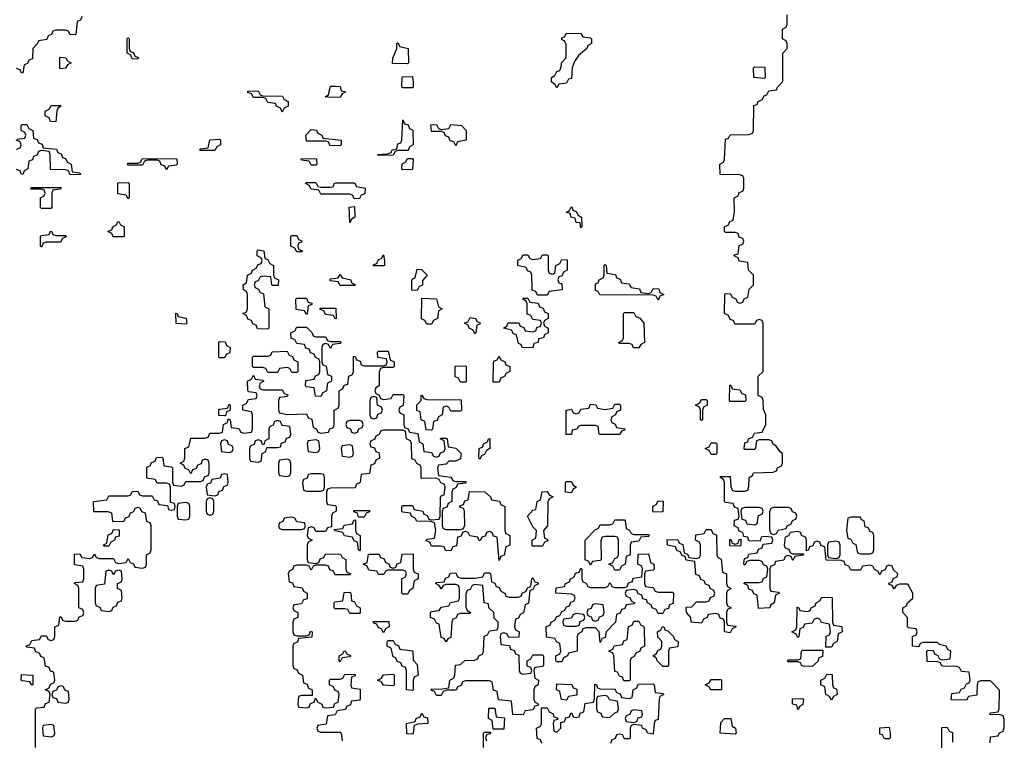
# Model space of a CAD drawing. Header units: inches. Extents: x 2773267 to 2867901, y 875810 to 985774.
# Tile 59 of 60: x 2811440 to 2815527, y 960200 to 963189. Entities that reach past the tile are written whole.
import ezdxf

# ---------------------------------------------------------------- set-up
doc = ezdxf.new("R2010")
doc.units = ezdxf.units.IN
doc.header["$MEASUREMENT"] = 0
doc.layers.add('C8916', color=7, linetype='Continuous')

msp = doc.modelspace()

# ---------------------------------------------------------------- linework, layer by layer
at = {"layer": 'C8916', "color": 6}
for points in [[(2811698, 963202), (2811692.7, 963187.3), (2811678, 963182), (2811672.7, 963127.3), (2811650, 963126), (2811642, 963142), (2811630, 963146), (2811590, 963146), (2811578, 963142), (2811572.7, 963127.3), (2811558, 963122), (2811552.7, 963107.3), (2811518, 963102), (2811514, 963090), (2811494, 963070), (2811492.7, 963027.3), (2811478, 963022), (2811472.7, 963007.3), (2811458, 963002), (2811452.7, 962967.3), (2811446, 962970), (2811442, 962982), (2811427.3, 962987.3)], [(2815468, 960190), (2815470, 960214), (2815502, 960218), (2815506, 960230), (2815522, 960238), (2815527.3, 960252.7), (2815527.3, 960287.3), (2815522, 960302), (2815507.3, 960307.3), (2815470, 960306), (2815466, 960310), (2815470, 960314), (2815502, 960318), (2815506, 960330), (2815507.3, 960407.3), (2815470, 960446), (2815430, 960446), (2815418, 960442), (2815414, 960430), (2815412.7, 960387.3), (2815378, 960382), (2815370, 960366), (2815307.3, 960367.3), (2815310, 960394), (2815342, 960398), (2815348, 960412), (2815362, 960418), (2815370, 960434), (2815382, 960438), (2815386, 960450), (2815382, 960482), (2815350, 960486), (2815342, 960502), (2815330, 960506), (2815272.7, 960507.3), (2815266, 960510), (2815262, 960522), (2815250, 960526), (2815207.3, 960527.3), (2815206, 960570), (2815210, 960574), (2815232.7, 960572.7), (2815238, 960558), (2815252, 960552), (2815258, 960538), (2815270, 960534), (2815302, 960538), (2815306, 960570), (2815294.6, 960574.6), (2815286, 960590), (2815258, 960598), (2815250, 960606), (2815190, 960606), (2815178, 960602), (2815172, 960588), (2815146, 960590), (2815146, 960630), (2815162, 960638), (2815166, 960650), (2815162, 960662), (2815130, 960666), (2815126, 960670), (2815126, 960710), (2815106, 960730), (2815106, 960750), (2815122, 960758), (2815126, 960770), (2815148, 960790), (2815148, 960810), (2815127.3, 960847.3), (2815092.7, 960847.3), (2815078, 960842), (2815070, 960828), (2815062, 960842), (2815050, 960846), (2815048, 960852), (2815062, 960858), (2815067.3, 960872.7), (2815082, 960878), (2815086, 960890), (2815067.3, 960907.3), (2815062, 960922), (2815050, 960926), (2815038, 960922), (2815032.7, 960907.3), (2815018, 960902), (2815010, 960886), (2815002, 960902), (2814988, 960908), (2814982, 960922), (2814970, 960926), (2814938, 960922), (2814930, 960906), (2814890, 960906), (2814882, 960922), (2814867.3, 960927.3), (2814862, 960942), (2814850, 960946), (2814787.3, 960947.3), (2814782, 961002), (2814767.3, 961007.3), (2814762, 961022), (2814750, 961026), (2814738, 961022), (2814732.7, 961007.3), (2814718, 961002), (2814712.7, 960987.3), (2814706, 960986), (2814706, 961030), (2814702, 961042), (2814686, 961050), (2814682, 961062), (2814670, 961066), (2814638, 961062), (2814632, 961048), (2814618, 961042), (2814614, 961010), (2814618, 960998), (2814632.7, 960992.7), (2814638, 960978), (2814650, 960974), (2814694, 960974), (2814692.7, 960967.3), (2814658, 960962), (2814650, 960946), (2814642, 960962), (2814630, 960966), (2814618, 960962), (2814612.7, 960947.3), (2814578, 960942), (2814572.7, 960927.3), (2814558, 960922), (2814554, 960910), (2814554, 960830), (2814558, 960818), (2814590, 960814), (2814594, 960810), (2814578, 960802), (2814572, 960770), (2814558, 960762), (2814554, 960750), (2814507.3, 960747.3), (2814502, 960802), (2814487.3, 960807.3), (2814482, 960822), (2814467.3, 960827.3), (2814462, 960842), (2814446, 960850), (2814450, 960854), (2814510, 960854), (2814522, 960858), (2814527.3, 960872.7), (2814542, 960878), (2814546, 960910), (2814542, 960922), (2814527.3, 960927.3), (2814522, 960942), (2814510, 960946), (2814470, 960946), (2814458, 960942), (2814450, 960926), (2814446, 960930), (2814447.3, 960947.3), (2814450, 960954), (2814462, 960958), (2814467.3, 960972.7), (2814502, 960978), (2814507.3, 960992.7), (2814522, 960998), (2814526, 961014), (2814562, 961018), (2814566, 961030), (2814562, 961042), (2814530, 961046), (2814518, 961042), (2814514, 961026), (2814467.3, 961027.3), (2814462, 961042), (2814446, 961046), (2814442, 961062), (2814427.3, 961067.3), (2814422, 961082), (2814406, 961090), (2814407.3, 961112.7), (2814422, 961118), (2814426, 961130), (2814422, 961162), (2814407.3, 961167.3), (2814402, 961182), (2814370, 961186), (2814366, 961190), (2814366, 961270), (2814362, 961282), (2814348, 961290), (2814350, 961294), (2814390, 961294), (2814392.7, 961252.7), (2814398, 961238), (2814410, 961234), (2814450, 961234), (2814462, 961238), (2814467.3, 961252.7), (2814468, 961290), (2814482, 961298), (2814486, 961310), (2814567.3, 961312.7), (2814582, 961318), (2814586, 961330), (2814602, 961338), (2814606, 961350), (2814606, 961390), (2814596.4, 961396.4), (2814580.4, 961420.4), (2814566, 961430), (2814562, 961442), (2814550, 961446), (2814510, 961446), (2814498, 961442), (2814494, 961410), (2814490, 961406), (2814450, 961406), (2814448, 961410), (2814450, 961434), (2814462, 961438), (2814466, 961450), (2814482, 961458), (2814490, 961474), (2814522, 961478), (2814538, 961510), (2814538, 961550), (2814527.3, 961572.7), (2814526, 961610), (2814522, 961622), (2814506, 961630), (2814506, 961710), (2814526, 961730), (2814526, 961930), (2814522, 961942), (2814510, 961946), (2814498, 961942), (2814490, 961926), (2814410, 961926), (2814402, 961942), (2814390, 961946), (2814382, 961962), (2814366, 961970), (2814367.3, 962052.7), (2814390, 962054), (2814398, 962038), (2814414, 962030), (2814418, 962018), (2814430, 962014), (2814442, 962018), (2814448, 962032), (2814462, 962038), (2814468.4, 962071.6), (2814486, 962090), (2814486, 962130), (2814466, 962150), (2814462, 962182), (2814427.3, 962187.3), (2814422, 962202), (2814406, 962210), (2814406, 962214), (2814422, 962218), (2814427.3, 962252.7), (2814442, 962258), (2814446, 962270), (2814442, 962282), (2814427.3, 962287.3), (2814422, 962302), (2814410, 962306), (2814370, 962306), (2814366, 962310), (2814366, 962330), (2814382, 962338), (2814387.3, 962352.7), (2814402, 962358), (2814407.3, 962392.7), (2814406, 962450), (2814422, 962458), (2814427.3, 962472.7), (2814442, 962478), (2814446, 962490), (2814446, 962530), (2814442, 962542), (2814430, 962546), (2814347.3, 962547.3), (2814346, 962590), (2814362, 962598), (2814366, 962610), (2814370, 962694), (2814382, 962698), (2814390, 962712), (2814467.3, 962712.7), (2814482, 962718), (2814486, 962730), (2814487.3, 962832.7), (2814502, 962838), (2814506, 962850), (2814522, 962858), (2814530, 962874), (2814542, 962878), (2814550, 962894), (2814582, 962898), (2814586, 962910), (2814607.3, 962932.7), (2814608, 963050), (2814626, 963070), (2814626, 963090), (2814622, 963102), (2814606, 963110), (2814606, 963150), (2814622, 963158), (2814626, 963170), (2814626, 963210)], [(2811430, 962694), (2811462, 962698), (2811466, 962710), (2811462, 962722), (2811446, 962730), (2811446, 962750), (2811450, 962754), (2811470, 962754), (2811478, 962738), (2811494, 962730), (2811498, 962698), (2811512.7, 962692.7), (2811518, 962678), (2811532.7, 962672.7), (2811538, 962658), (2811592.7, 962652.7), (2811598, 962638), (2811612.7, 962632.7), (2811618, 962618), (2811630, 962614), (2811638, 962598), (2811654, 962590), (2811658, 962558), (2811690, 962554), (2811692.7, 962547.3), (2811650, 962546), (2811642, 962562), (2811630, 962566), (2811567.3, 962567.3), (2811566, 962630), (2811562, 962642), (2811530, 962646), (2811518, 962642), (2811512.7, 962627.3), (2811498, 962622), (2811492.7, 962607.3), (2811478, 962602), (2811474, 962570), (2811458, 962562), (2811452.7, 962547.3), (2811446, 962550), (2811442, 962562), (2811427.3, 962567.3)], [(2811427.3, 962652.7), (2811442, 962658), (2811446, 962670), (2811442, 962682), (2811426, 962690)], [(2811506, 960170), (2811506, 960330), (2811510, 960334), (2811542, 960338), (2811547.3, 960352.7), (2811562, 960358), (2811566, 960390), (2811562, 960402), (2811546, 960410), (2811562, 960418), (2811567.3, 960432.7), (2811582, 960438), (2811586, 960450), (2811582, 960482), (2811567.3, 960487.3), (2811562, 960502), (2811547.3, 960507.3), (2811542, 960542), (2811527.3, 960547.3), (2811522, 960562), (2811507.3, 960567.3), (2811502, 960582), (2811470, 960586), (2811466, 960590), (2811482, 960598), (2811490, 960614), (2811522, 960618), (2811530, 960634), (2811550, 960634), (2811558, 960618), (2811570, 960614), (2811582, 960618), (2811586, 960630), (2811586, 960670), (2811602, 960678), (2811607.3, 960712.7), (2811612.7, 960712.7), (2811618, 960698), (2811630, 960694), (2811670, 960694), (2811682, 960698), (2811687.3, 960712.7), (2811702, 960718), (2811706, 960730), (2811702, 960742), (2811686, 960750), (2811686, 960830), (2811682, 960842), (2811666, 960850), (2811670, 960854), (2811702, 960858), (2811706, 960870), (2811706, 960910), (2811702, 960922), (2811667.3, 960927.3), (2811667.3, 960972.7), (2811690, 960974), (2811698, 960958), (2811730, 960954), (2811742, 960958), (2811750, 960974), (2811758, 960958), (2811770, 960954), (2811830, 960954), (2811838, 960938), (2811850, 960934), (2811882, 960938), (2811890, 960954), (2811898, 960938), (2811912.7, 960932.7), (2811918, 960918), (2811950, 960914), (2811962, 960918), (2811966, 960930), (2811966, 960970), (2811982, 960978), (2811986, 960990), (2811986, 961090), (2811982, 961102), (2811967.3, 961107.3), (2811962, 961142), (2811947.3, 961147.3), (2811942, 961162), (2811930, 961166), (2811918, 961162), (2811912.7, 961147.3), (2811898, 961142), (2811892.7, 961127.3), (2811878, 961122), (2811872.7, 961107.3), (2811830, 961106), (2811826, 961110), (2811822, 961142), (2811807.3, 961147.3), (2811747.3, 961147.3), (2811746, 961190), (2811802, 961198), (2811810, 961214), (2811890, 961214), (2811902, 961218), (2811907.3, 961232.7), (2811930, 961234), (2811938, 961218), (2811950, 961214), (2811990, 961214), (2811998, 961198), (2812012.7, 961192.7), (2812018, 961178), (2812054, 961174), (2812058, 961158), (2812070, 961154), (2812082, 961158), (2812086, 961170), (2812082, 961182), (2812066, 961186), (2812066, 961250), (2812062, 961262), (2812050, 961266), (2812010, 961266), (2812002, 961282), (2811967.3, 961287.3), (2811967.3, 961332.7), (2811982, 961338), (2811987.3, 961352.7), (2812002, 961358), (2812007.3, 961372.7), (2812030, 961374), (2812034, 961370), (2812038, 961338), (2812070, 961334), (2812074, 961330), (2812074, 961270), (2812078, 961258), (2812110, 961254), (2812122, 961258), (2812130, 961274), (2812190, 961274), (2812202, 961278), (2812207.3, 961292.7), (2812222, 961298), (2812226, 961310), (2812226, 961350), (2812222, 961362), (2812210, 961366), (2812198, 961362), (2812192.7, 961347.3), (2812178, 961342), (2812172.7, 961327.3), (2812158, 961322), (2812150, 961306), (2812142, 961322), (2812127.3, 961327.3), (2812122, 961342), (2812106, 961350), (2812122, 961358), (2812126, 961370), (2812126, 961410), (2812142, 961418), (2812150, 961454), (2812210, 961454), (2812222, 961458), (2812230, 961474), (2812270, 961474), (2812282, 961478), (2812286, 961510), (2812302, 961518), (2812306, 961534), (2812314, 961530), (2812318, 961498), (2812350, 961494), (2812358, 961478), (2812370, 961474), (2812402, 961478), (2812406, 961490), (2812406, 961550), (2812402, 961562), (2812366, 961570), (2812366, 961590), (2812382, 961598), (2812390, 961614), (2812422, 961618), (2812426, 961630), (2812422, 961642), (2812390, 961646), (2812387.3, 961652.7), (2812386, 961690), (2812402, 961698), (2812410, 961714), (2812418, 961698), (2812450, 961694), (2812454, 961690), (2812438, 961682), (2812434, 961670), (2812438, 961658), (2812450, 961654), (2812530, 961654), (2812538, 961638), (2812552.7, 961632.7), (2812550, 961626), (2812518, 961622), (2812514, 961610), (2812514, 961570), (2812518, 961558), (2812550, 961552), (2812630, 961554), (2812638, 961538), (2812652.7, 961532.7), (2812658, 961498), (2812672.7, 961492.7), (2812678, 961478), (2812690, 961474), (2812722, 961478), (2812727.3, 961492.7), (2812742, 961498), (2812746, 961510), (2812746, 961570), (2812762, 961578), (2812766, 961590), (2812766, 961650), (2812782, 961658), (2812787.3, 961672.7), (2812802, 961678), (2812806, 961710), (2812822, 961718), (2812826, 961730), (2812826, 961794), (2812832.7, 961792.7), (2812838, 961778), (2812852.7, 961772.7), (2812858, 961758), (2812870, 961754), (2812950, 961754), (2812962, 961758), (2812966, 961770), (2812962, 961782), (2812927.3, 961787.3), (2812926, 961810), (2812930, 961814), (2812970, 961814), (2812978, 961778), (2812994, 961770), (2812994, 961750), (2812990, 961746), (2812950, 961746), (2812938, 961742), (2812932.7, 961727.3), (2812932, 961670), (2812918, 961662), (2812914, 961650), (2812918, 961638), (2812932, 961632), (2812938, 961618), (2812950, 961614), (2812982, 961618), (2812990, 961634), (2813030, 961634), (2813034, 961630), (2813031.6, 961588.4), (2813018, 961582), (2813014, 961570), (2813018, 961558), (2813034, 961550), (2813034, 961510), (2813038, 961498), (2813052, 961492), (2813058, 961478), (2813092.7, 961472.7), (2813098, 961438), (2813114, 961430), (2813118, 961398), (2813150, 961394), (2813158, 961378), (2813170, 961374), (2813182, 961378), (2813187.3, 961392.7), (2813202, 961398), (2813206, 961410), (2813202, 961442), (2813186, 961450), (2813190, 961454), (2813210, 961454), (2813214, 961450), (2813218, 961418), (2813250, 961412), (2813272, 961390), (2813270, 961368), (2813250, 961358), (2813222, 961358), (2813210, 961346), (2813178, 961342), (2813174, 961330), (2813178, 961298), (2813230, 961292), (2813238, 961278), (2813250, 961274), (2813290, 961274), (2813294, 961270), (2813290, 961266), (2813258, 961262), (2813252, 961248), (2813238, 961242), (2813234, 961230), (2813234, 961190), (2813218, 961182), (2813212.7, 961167.3), (2813198, 961162), (2813194, 961150), (2813194, 961090), (2813198, 961078), (2813210, 961074), (2813270, 961074), (2813282, 961078), (2813287.3, 961092.7), (2813286, 961150), (2813282, 961162), (2813267.3, 961167.3), (2813267.3, 961172.7), (2813282, 961178), (2813287.3, 961192.7), (2813302, 961198), (2813307.3, 961232.7), (2813371.1, 961231.1), (2813394, 961210), (2813398, 961198), (2813431.6, 961191.6), (2813438, 961178), (2813454, 961170), (2813454, 961070), (2813458, 961058), (2813474, 961050), (2813474, 961010), (2813458, 961002), (2813451.6, 960968.4), (2813438, 960962), (2813430, 960946), (2813422, 961042), (2813407.3, 961047.3), (2813402, 961062), (2813390, 961066), (2813378, 961062), (2813372.7, 961047.3), (2813358, 961042), (2813352, 961028), (2813346, 961030), (2813342, 961042), (2813308, 961048), (2813302, 961062), (2813290, 961066), (2813278, 961062), (2813272.7, 961047.3), (2813258, 961042), (2813252.7, 961007.3), (2813238, 961002), (2813230, 960986), (2813207.3, 960987.3), (2813202, 961002), (2813190, 961006), (2813150, 961006), (2813142, 961022), (2813127.3, 961027.3), (2813130, 961034), (2813162, 961038), (2813168, 961070), (2813162, 961102), (2813147.3, 961107.3), (2813088.4, 961108.4), (2813082, 961122), (2813066, 961130), (2813062, 961142), (2813030, 961146), (2813026, 961150), (2813026, 961170), (2813030, 961174), (2813070, 961174), (2813078, 961158), (2813114, 961150), (2813118, 961138), (2813132, 961132), (2813138, 961118), (2813150, 961114), (2813182, 961118), (2813186, 961130), (2813187.3, 961207.3), (2813190, 961214), (2813202, 961218), (2813206, 961250), (2813202, 961262), (2813188, 961268), (2813182, 961282), (2813167.3, 961287.3), (2813110, 961286), (2813106, 961290), (2813106, 961330), (2813102, 961342), (2813088, 961348), (2813082, 961362), (2813067.3, 961367.3), (2813066, 961430), (2813062, 961442), (2813046, 961450), (2813042, 961482), (2813030, 961486), (2812950, 961486), (2812938, 961482), (2812932, 961468), (2812918, 961462), (2812912.7, 961447.3), (2812898, 961442), (2812894, 961430), (2812898, 961418), (2812912.7, 961412.7), (2812918, 961398), (2812932.7, 961392.7), (2812934, 961370), (2812918, 961362), (2812912.7, 961347.3), (2812898, 961342), (2812892.7, 961307.3), (2812858, 961302), (2812854, 961270), (2812838, 961262), (2812832.7, 961247.3), (2812730, 961246), (2812718, 961242), (2812714, 961230), (2812714, 961190), (2812718, 961178), (2812750, 961174), (2812754, 961170), (2812754, 961150), (2812738, 961142), (2812734, 961130), (2812734, 961086), (2812718, 961082), (2812710, 961066), (2812670, 961066), (2812662, 961082), (2812650, 961086), (2812638, 961082), (2812634, 961050), (2812638, 961038), (2812654, 961030), (2812638, 961022), (2812634, 961010), (2812634, 960950), (2812638, 960938), (2812670, 960934), (2812682, 960938), (2812687.3, 960952.7), (2812702, 960958), (2812710, 960974), (2812771.6, 960971.6), (2812778, 960958), (2812794, 960950), (2812794, 960910), (2812798, 960898), (2812814, 960890), (2812810, 960886), (2812750, 960886), (2812742, 960902), (2812727.3, 960907.3), (2812722, 960922), (2812710, 960926), (2812670, 960926), (2812658, 960922), (2812650, 960906), (2812642, 960922), (2812630, 960926), (2812590, 960926), (2812578, 960922), (2812572, 960908), (2812558, 960902), (2812554, 960890), (2812558, 960858), (2812572.7, 960852.7), (2812578, 960838), (2812612.7, 960832.7), (2812618, 960818), (2812634, 960810), (2812632.7, 960787.3), (2812618, 960782), (2812610, 960766), (2812578, 960762), (2812574, 960750), (2812578, 960738), (2812594, 960730), (2812594, 960710), (2812578, 960702), (2812574, 960690), (2812574, 960650), (2812578, 960638), (2812590, 960634), (2812630, 960634), (2812642, 960638), (2812647.3, 960652.7), (2812654, 960650), (2812652.7, 960627.3), (2812598, 960622), (2812592.7, 960607.3), (2812578, 960602), (2812574, 960590), (2812574, 960510), (2812578, 960498), (2812590, 960494), (2812598, 960478), (2812614, 960470), (2812618, 960438), (2812632.7, 960432.7), (2812638, 960418), (2812654, 960410), (2812654, 960386), (2812610, 960386), (2812598, 960382), (2812594, 960350), (2812598, 960338), (2812630, 960334), (2812642, 960338), (2812647.3, 960352.7), (2812662, 960358), (2812666, 960374), (2812670, 960374), (2812678, 960358), (2812694, 960350), (2812698, 960338), (2812710, 960334), (2812742, 960338), (2812748, 960352), (2812762, 960358), (2812766, 960390), (2812762, 960402), (2812750, 960406), (2812742, 960422), (2812726, 960430), (2812726, 960450), (2812730, 960454), (2812770, 960454), (2812782, 960458), (2812790, 960474), (2812832.7, 960472.7), (2812832.7, 960467.3), (2812818, 960462), (2812814, 960430), (2812818, 960418), (2812852.7, 960412.7), (2812854, 960370), (2812850, 960366), (2812818, 960362), (2812812.7, 960347.3), (2812798, 960342), (2812792.7, 960327.3), (2812758, 960322), (2812750, 960306), (2812718, 960302), (2812712.7, 960267.3), (2812678, 960262), (2812674, 960250), (2812678, 960238), (2812690, 960234), (2812770, 960234), (2812774, 960230), (2812778, 960198)], [(2813607.3, 960187.3), (2813602, 960202), (2813588, 960208), (2813586, 960250), (2813602, 960258), (2813606, 960270), (2813606, 960334), (2813630, 960334), (2813638, 960318), (2813654, 960310), (2813658, 960298), (2813672.7, 960292.7), (2813674, 960286), (2813658, 960282), (2813654, 960270), (2813658, 960238), (2813670, 960234), (2813686, 960250), (2813686, 960274), (2813702, 960278), (2813707.3, 960292.7), (2813722, 960298), (2813727.3, 960312.7), (2813732.7, 960312.7), (2813738, 960298), (2813750, 960294), (2813762, 960298), (2813767.3, 960312.7), (2813782, 960318), (2813787.3, 960352.7), (2813822, 960358), (2813826, 960370), (2813827.3, 960432.7), (2813834, 960430), (2813838, 960418), (2813852.7, 960412.7), (2813910, 960414), (2813918, 960398), (2813932.7, 960392.7), (2813938, 960378), (2813970, 960374), (2813982, 960378), (2813986, 960410), (2814002, 960418), (2814007.3, 960432.7), (2814070, 960434), (2814074, 960430), (2814078, 960398), (2814110, 960394), (2814114, 960390), (2814098, 960382), (2814094, 960370), (2814090.9, 960289.1), (2814090, 960286), (2814078, 960282), (2814074, 960270), (2814070, 960226), (2814046, 960230), (2814042, 960242), (2814026, 960250), (2814022, 960262), (2813990, 960266), (2813978, 960262), (2813974, 960250), (2813974, 960210), (2813970, 960206), (2813950, 960206), (2813942, 960222), (2813930, 960226), (2813918, 960222), (2813912, 960208), (2813898, 960202), (2813892.7, 960187.3)], [(2815267.3, 960152.7), (2815267.3, 960252.7), (2815290, 960254), (2815298, 960238), (2815312, 960232), (2815312.7, 960192.7)], [(2813366, 960170), (2813366, 960230), (2813370, 960234), (2813394, 960234), (2813392.7, 960227.3), (2813378, 960222), (2813374, 960210), (2813378, 960198)]]:
    msp.add_lwpolyline(points, dxfattribs=at)
for points in [[(2811930, 963026), (2811907.3, 963027.3), (2811902, 963042), (2811886, 963050), (2811886, 963110), (2811890, 963114), (2811894, 963110), (2811894, 963070), (2811898, 963058), (2811912.7, 963052.7), (2811918, 963038), (2811932.7, 963032.7)], [(2813670, 962906), (2813662, 962922), (2813648, 962930), (2813648, 962950), (2813662, 962958), (2813670, 962974), (2813682, 962978), (2813688, 962992), (2813688.7, 963010), (2813708.7, 963031.3), (2813708, 963088), (2813702, 963102), (2813690, 963106), (2813690, 963114), (2813702, 963118), (2813710, 963134), (2813770, 963132), (2813778, 963118), (2813810, 963114), (2813814, 963110), (2813814, 963090), (2813798, 963082), (2813794, 963070), (2813759.6, 963040.4), (2813743.6, 963016.4), (2813734, 962990), (2813730, 962946), (2813718, 962942), (2813710, 962926), (2813678, 962922)], [(2813050, 963006), (2812988, 963008), (2812988.7, 963030), (2813006, 963070), (2813006, 963090), (2813010, 963094), (2813018, 963078), (2813052, 963070), (2813054, 963010)], [(2811610, 962986), (2811606, 962990), (2811606, 963030), (2811610, 963034), (2811631.6, 963031.6), (2811638, 963018), (2811654, 963010), (2811638, 963002), (2811630, 962988)], [(2814530, 962946), (2814488, 962950), (2814486, 962990), (2814490, 962994), (2814532.7, 962992.7), (2814534, 962950)], [(2813030, 962906), (2813026, 962910), (2813027.3, 962952.7), (2813070, 962954), (2813074, 962930), (2813074, 962910), (2813070, 962906)], [(2812730, 962866), (2812708, 962870), (2812722, 962878), (2812730, 962914), (2812750, 962914), (2812770, 962912), (2812774, 962894), (2812794, 962890), (2812778, 962882), (2812770, 962868)], [(2812530, 962806), (2812522, 962822), (2812506, 962830), (2812502, 962842), (2812470, 962846), (2812462, 962862), (2812450, 962866), (2812410, 962866), (2812402, 962882), (2812387.3, 962887.3), (2812387.3, 962892.7), (2812430, 962894), (2812438, 962878), (2812450, 962874), (2812531.6, 962871.6), (2812538, 962858), (2812554, 962850), (2812554, 962830), (2812538, 962822)], [(2811590, 962766), (2811567.3, 962767.3), (2811562, 962782), (2811546, 962790), (2811546, 962810), (2811562, 962818), (2811570, 962834), (2811610, 962834), (2811612, 962830), (2811598, 962822), (2811594, 962810)], [(2812930, 962626), (2812926, 962630), (2812967.3, 962632.7), (2812982, 962638), (2812986, 962650), (2813006, 962654), (2813010, 962674), (2813022, 962678), (2813026, 962690), (2813030, 962774), (2813038, 962758), (2813052.7, 962752.7), (2813058, 962738), (2813071.6, 962731.6), (2813074, 962670), (2813058, 962662), (2813052.7, 962647.3), (2813010, 962646), (2812998, 962642), (2812990, 962628)], [(2812770, 962666), (2812728, 962668), (2812722, 962682), (2812710, 962686), (2812630, 962686), (2812628, 962710), (2812650, 962734), (2812671.6, 962731.6), (2812678, 962718), (2812694, 962710), (2812698, 962698), (2812774, 962690), (2812774, 962670)], [(2813250, 962666), (2813242, 962682), (2813227.3, 962687.3), (2813222, 962702), (2813207.3, 962707.3), (2813202, 962722), (2813190, 962726), (2813150, 962726), (2813147.3, 962752.7), (2813170, 962754), (2813178, 962738), (2813190, 962734), (2813222, 962738), (2813230, 962754), (2813274, 962750), (2813294, 962730), (2813294, 962690), (2813258, 962682)], [(2812190, 962646), (2812186, 962650), (2812190, 962654), (2812222, 962658), (2812228.7, 962691.3), (2812270, 962694), (2812274, 962690), (2812274, 962670), (2812258, 962662), (2812250, 962646)], [(2812050, 962566), (2812042, 962582), (2812027.3, 962587.3), (2812022, 962602), (2812010, 962606), (2811970, 962606), (2811958, 962602), (2811950, 962586), (2811890, 962586), (2811886, 962590), (2811890, 962594), (2811930, 962594), (2811942, 962598), (2811950, 962614), (2812092.7, 962612.7), (2812094, 962590), (2812090, 962586), (2812058, 962582)], [(2812650, 962586), (2812642, 962602), (2812610, 962606), (2812608, 962610), (2812610, 962614), (2812672, 962612), (2812674, 962590), (2812670, 962586)], [(2813030, 962566), (2813026, 962570), (2813028.4, 962591.6), (2813042, 962598), (2813050, 962614), (2813070, 962614), (2813074, 962610), (2813070, 962568)], [(2811530, 962406), (2811526, 962410), (2811526, 962450), (2811542, 962458), (2811546, 962470), (2811542, 962482), (2811530, 962486), (2811486, 962486), (2811487.3, 962492.7), (2811612.7, 962492.7), (2811610, 962486), (2811578, 962482), (2811574, 962470), (2811574, 962410), (2811570, 962406)], [(2811890, 962446), (2811882, 962462), (2811847.3, 962467.3), (2811847.3, 962512.7), (2811890, 962514), (2811894, 962510), (2811894, 962450)], [(2812690, 962494), (2812730, 962494), (2812742, 962498), (2812746, 962510), (2812752.7, 962512.7), (2812830, 962512), (2812838, 962498), (2812874, 962490), (2812872.7, 962467.3), (2812858, 962462), (2812850, 962448), (2812830, 962446), (2812822, 962462), (2812810, 962466), (2812690, 962466), (2812682, 962482), (2812650, 962486), (2812642, 962502), (2812626, 962510), (2812630, 962514), (2812670, 962514), (2812678, 962498)], [(2812810, 962346), (2812808.4, 962411.6), (2812830, 962414), (2812831.3, 962370), (2812818, 962362)], [(2813770, 962326), (2813766, 962346), (2813750, 962348), (2813746, 962366), (2813728, 962370), (2813726, 962386), (2813708, 962390), (2813722, 962398), (2813730, 962414), (2813738, 962398), (2813750, 962394), (2813758, 962378), (2813772, 962370), (2813774, 962330)], [(2811828, 962288), (2811822, 962302), (2811806, 962310), (2811822, 962318), (2811826, 962330), (2811842, 962338), (2811846, 962350), (2811851.6, 962351.6), (2811858, 962338), (2811874, 962330), (2811874, 962290), (2811870, 962288)], [(2811590, 962294), (2811630, 962294), (2811634, 962290), (2811618, 962282), (2811610, 962266), (2811550, 962266), (2811538, 962262), (2811530, 962246), (2811526, 962250), (2811526, 962290), (2811530, 962294), (2811562, 962298), (2811568.4, 962311.6), (2811574, 962310), (2811578, 962298)], [(2812590, 962226), (2812582, 962242), (2812566, 962250), (2812566, 962290), (2812570, 962294), (2812590, 962294), (2812598, 962278), (2812611.6, 962271.6), (2812610, 962266), (2812598, 962262), (2812594, 962250), (2812598, 962238), (2812614, 962230), (2812610, 962226)], [(2812490, 962086), (2812486, 962090), (2812482, 962122), (2812450, 962126), (2812438, 962122), (2812430, 962106), (2812418, 962102), (2812414, 962090), (2812418, 962078), (2812432, 962072), (2812438, 962058), (2812452.7, 962052.7), (2812458, 961998), (2812474, 961990), (2812474, 961910), (2812470, 961906), (2812427.3, 961907.3), (2812422, 961922), (2812407.3, 961927.3), (2812402, 961942), (2812387.3, 961947.3), (2812382, 961962), (2812366, 961970), (2812382, 961978), (2812386, 961990), (2812386, 962050), (2812382, 962062), (2812368.4, 962068.4), (2812368, 962090), (2812382, 962098), (2812386, 962130), (2812402, 962138), (2812406, 962150), (2812422, 962158), (2812430, 962174), (2812442, 962178), (2812446, 962190), (2812442, 962202), (2812426, 962210), (2812426, 962230), (2812430, 962234), (2812454, 962230), (2812458, 962198), (2812470, 962194), (2812478, 962178), (2812494, 962170), (2812494, 962130), (2812498, 962118), (2812514, 962110), (2812512.7, 962087.3)], [(2812908, 962168), (2812910, 962174), (2812922, 962178), (2812930, 962194), (2812942, 962198), (2812950, 962214), (2812954, 962190), (2812954, 962170), (2812950, 962168)], [(2813650, 962134), (2813662, 962138), (2813666, 962170), (2813682, 962178), (2813690, 962194), (2813712.7, 962192.7), (2813712, 962150), (2813698, 962142), (2813690, 962126), (2813678, 962122), (2813674, 962110), (2813678, 962098), (2813690, 962094), (2813691.6, 962068.4), (2813638, 962062), (2813630, 962046), (2813590, 962046), (2813582, 962062), (2813567.3, 962067.3), (2813566, 962130), (2813562, 962142), (2813548, 962148), (2813542, 962162), (2813508, 962170), (2813508.4, 962191.6), (2813522, 962198), (2813530, 962214), (2813550, 962214), (2813558, 962198), (2813570, 962194), (2813602, 962198), (2813610, 962214), (2813630, 962214), (2813634, 962210), (2813634, 962150), (2813638, 962138)], [(2814050, 962054), (2814062, 962058), (2814070, 962074), (2814092.7, 962072.7), (2814098, 962058), (2814114, 962050), (2814098, 962042), (2814090, 962026), (2814082, 962042), (2814070, 962046), (2813848.4, 962048.4), (2813842, 962062), (2813830, 962066), (2813830, 962094), (2813842, 962098), (2813846, 962110), (2813862, 962118), (2813866, 962130), (2813866, 962170), (2813870, 962174), (2813874, 962170), (2813878, 962138), (2813912.7, 962132.7), (2813918, 962118), (2813932.7, 962112.7), (2813938, 962098), (2813970, 962094), (2813978, 962078), (2814012.7, 962072.7), (2814018, 962058)], [(2812770, 962086), (2812762, 962102), (2812730, 962106), (2812726, 962110), (2812730, 962114), (2812762, 962118), (2812770, 962132), (2812778, 962118), (2812814, 962110), (2812818, 962098), (2812834, 962090), (2812830, 962086)], [(2813090, 962066), (2813067.3, 962067.3), (2813067.3, 962107.3), (2813070, 962114), (2813082, 962118), (2813090, 962154), (2813107.3, 962152.7), (2813131.1, 962128.9), (2813112.7, 962107.3), (2813111.6, 962088.4), (2813098, 962082)], [(2812630, 961966), (2812622, 961982), (2812587.3, 961987.3), (2812586, 962030), (2812590, 962034), (2812630, 962034), (2812638, 962018), (2812652.7, 962012.7), (2812652.7, 962007.3), (2812638, 962002), (2812634, 961970)], [(2813130, 961926), (2813122, 961942), (2813108.4, 961948.4), (2813110, 962034), (2813170, 962032), (2813178, 961998), (2813194, 961990), (2813178, 961982), (2813174, 961950), (2813158, 961942), (2813150, 961926)], [(2813570, 961828), (2813526, 961830), (2813522, 961842), (2813510, 961846), (2813502, 961882), (2813490, 961886), (2813482, 961902), (2813448, 961910), (2813462, 961918), (2813468.4, 961931.6), (2813512, 961932), (2813518, 961918), (2813532.7, 961912.7), (2813538, 961898), (2813570, 961894), (2813582, 961898), (2813587.3, 961912.7), (2813602, 961918), (2813606, 961930), (2813602, 961942), (2813570, 961946), (2813562, 961962), (2813547.3, 961967.3), (2813546, 962010), (2813542, 962022), (2813528, 962030), (2813530, 962034), (2813550, 962034), (2813558, 962018), (2813592.7, 962012.7), (2813598, 961998), (2813612.7, 961992.7), (2813618, 961978), (2813634, 961970), (2813634, 961950), (2813618, 961942), (2813614, 961930), (2813618, 961918), (2813634, 961910), (2813634, 961890), (2813618, 961882), (2813614, 961870), (2813594, 961866), (2813592, 961850), (2813574, 961846)], [(2812130, 961926), (2812088.9, 961928.9), (2812088.7, 961971.3), (2812094, 961970), (2812098, 961958), (2812131.1, 961951.1), (2812134, 961930)], [(2812750, 961948), (2812742, 961962), (2812710, 961966), (2812702, 961982), (2812687.3, 961987.3), (2812687.3, 961992.7), (2812752.7, 961992.7), (2812754, 961950)], [(2814010, 961828), (2813988.4, 961828.4), (2813982, 961842), (2813970, 961846), (2813930, 961846), (2813926, 961850), (2813942, 961858), (2813946, 961870), (2813946, 961970), (2813950, 961974), (2813990, 961974), (2813998, 961958), (2814012.7, 961952.7), (2814031.6, 961931.6), (2814034, 961850), (2814018, 961842)], [(2812670, 961874), (2812710, 961874), (2812718, 961858), (2812730, 961854), (2812770, 961854), (2812774, 961850), (2812770, 961846), (2812738, 961842), (2812730, 961826), (2812722, 961842), (2812710, 961846), (2812698, 961842), (2812694, 961830), (2812694, 961770), (2812698, 961758), (2812712.7, 961752.7), (2812718, 961718), (2812734, 961710), (2812734, 961690), (2812718, 961682), (2812714, 961650), (2812698, 961642), (2812690, 961626), (2812667.3, 961627.3), (2812662, 961662), (2812630, 961666), (2812626, 961670), (2812627.3, 961692.7), (2812662, 961698), (2812668, 961712), (2812682, 961718), (2812686, 961730), (2812686, 961770), (2812682, 961782), (2812667.3, 961787.3), (2812662, 961802), (2812647.3, 961807.3), (2812642, 961822), (2812627.3, 961827.3), (2812622, 961842), (2812590, 961846), (2812582, 961862), (2812567.3, 961867.3), (2812566, 961890), (2812582, 961898), (2812590, 961914), (2812630, 961914), (2812654, 961890), (2812658, 961878)], [(2813330, 961886), (2813322, 961902), (2813306, 961910), (2813302, 961922), (2813286, 961930), (2813302, 961938), (2813310, 961954), (2813334, 961950), (2813338, 961938), (2813351.6, 961931.6), (2813350, 961926), (2813338, 961922), (2813334, 961890)], [(2812270, 961786), (2812266, 961790), (2812266, 961850), (2812270, 961854), (2812292.7, 961852.7), (2812298, 961838), (2812314, 961830), (2812312.7, 961807.3), (2812298, 961802), (2812290, 961786)], [(2812570, 961726), (2812562, 961742), (2812550, 961746), (2812518, 961742), (2812510, 961726), (2812470, 961726), (2812462, 961742), (2812450, 961746), (2812410, 961746), (2812406, 961750), (2812406, 961790), (2812410, 961794), (2812470, 961794), (2812482, 961798), (2812488, 961812), (2812550, 961814), (2812558, 961798), (2812572.7, 961792.7), (2812578, 961778), (2812594, 961770), (2812594, 961730), (2812590, 961726)], [(2813406, 961686), (2813407.3, 961767.3), (2813410, 961774), (2813422, 961778), (2813430, 961794), (2813438, 961778), (2813454, 961770), (2813458, 961758), (2813474, 961750), (2813474, 961730), (2813458, 961722), (2813454, 961710), (2813438, 961702), (2813430, 961686)], [(2813270, 961686), (2813262, 961702), (2813248.4, 961708.4), (2813247.3, 961752.7), (2813290, 961754), (2813294, 961750), (2813294, 961690), (2813290, 961686)], [(2814390, 961606), (2814386, 961610), (2814387.3, 961672.7), (2814392.7, 961672.7), (2814398, 961658), (2814430, 961654), (2814438, 961638), (2814452.7, 961632.7), (2814454, 961610), (2814450, 961606)], [(2813230, 961566), (2813222, 961582), (2813210, 961586), (2813198, 961582), (2813194, 961550), (2813178, 961542), (2813172.7, 961527.3), (2813158, 961522), (2813154, 961490), (2813150, 961486), (2813127.3, 961487.3), (2813122, 961522), (2813106, 961530), (2813102, 961562), (2813088, 961568), (2813088.4, 961591.6), (2813106, 961610), (2813106, 961630), (2813110, 961632), (2813118, 961618), (2813130, 961614), (2813272.7, 961612.7), (2813274, 961570), (2813270, 961566)], [(2812290, 961546), (2812267.3, 961547.3), (2812266, 961570), (2812270, 961574), (2812302, 961578), (2812310, 961594), (2812314, 961590), (2812314, 961570), (2812298, 961562), (2812294, 961546)], [(2812910, 961626), (2812898, 961622), (2812894, 961610), (2812894, 961550), (2812898, 961538), (2812910, 961534), (2812922, 961538), (2812927.3, 961552.7), (2812942, 961558), (2812946, 961570), (2812942, 961582), (2812926, 961590), (2812922, 961622)], [(2813850, 961468), (2813846, 961470), (2813842, 961502), (2813830, 961506), (2813770, 961506), (2813758, 961502), (2813754, 961490), (2813734, 961486), (2813730, 961468), (2813708.4, 961468.4), (2813708, 961570), (2813730, 961574), (2813738, 961558), (2813750, 961554), (2813762, 961558), (2813770, 961574), (2813802, 961578), (2813810, 961594), (2813831.6, 961591.6), (2813838, 961578), (2813870, 961572), (2813902, 961578), (2813910, 961594), (2813930, 961594), (2813934, 961590), (2813934, 961570), (2813918, 961562), (2813914, 961550), (2813898, 961542), (2813894, 961530), (2813898, 961518), (2813912, 961512), (2813918, 961498), (2813952.7, 961492.7), (2813950, 961486), (2813938, 961482), (2813930, 961468.7)], [(2814270, 961526), (2814266, 961530), (2814266, 961570), (2814262, 961582), (2814246, 961590), (2814262, 961598), (2814270, 961614), (2814290, 961614), (2814294, 961610), (2814294, 961590), (2814278, 961582), (2814274, 961570), (2814274, 961530)], [(2812510, 961526), (2812498, 961522), (2812492.7, 961507.3), (2812478, 961502), (2812474, 961490), (2812474, 961450), (2812458, 961442), (2812454, 961426), (2812447.3, 961427.3), (2812442, 961442), (2812430, 961446), (2812418, 961442), (2812412.7, 961427.3), (2812398, 961422), (2812394, 961410), (2812394, 961370), (2812398, 961358), (2812430, 961354), (2812442, 961358), (2812446, 961390), (2812462, 961398), (2812466, 961414), (2812510, 961414), (2812522, 961418), (2812527.3, 961432.7), (2812542, 961438), (2812547.3, 961452.7), (2812562, 961458), (2812566, 961470), (2812562, 961502), (2812530, 961506), (2812522, 961522)], [(2812850, 961526), (2812810, 961526), (2812798, 961522), (2812794, 961510), (2812798, 961498), (2812812.7, 961492.7), (2812818, 961478), (2812830, 961474), (2812842, 961478), (2812847.3, 961492.7), (2812862, 961498), (2812866, 961510), (2812862, 961522)], [(2812290, 961446), (2812278, 961442), (2812274, 961430), (2812278, 961398), (2812310, 961394), (2812322, 961398), (2812326, 961410), (2812322, 961422), (2812307.3, 961427.3), (2812302, 961442)], [(2812670, 961446), (2812638, 961442), (2812634, 961430), (2812638, 961398), (2812670, 961394), (2812682, 961398), (2812686, 961410), (2812682, 961442)], [(2812810, 961426), (2812778, 961422), (2812774, 961410), (2812778, 961378), (2812810, 961374), (2812822, 961378), (2812826, 961390), (2812822, 961422)], [(2813350, 961366), (2813346, 961370), (2813348, 961410), (2813362, 961418), (2813366, 961430), (2813382, 961438), (2813386, 961450), (2813391.6, 961451.6), (2813392, 961410), (2813378, 961402), (2813370, 961386), (2813358, 961382)], [(2814310, 961386), (2814302, 961402), (2814286, 961410), (2814302, 961418), (2814310, 961434), (2814330, 961434), (2814334, 961430), (2814334, 961390), (2814330, 961386)], [(2812550, 961366), (2812518, 961362), (2812514, 961350), (2812514, 961310), (2812518, 961298), (2812550, 961294), (2812562, 961298), (2812566, 961310), (2812566, 961350), (2812562, 961362)], [(2812290, 961306), (2812278, 961302), (2812272.7, 961287.3), (2812238, 961282), (2812232.7, 961267.3), (2812218, 961262), (2812214, 961250), (2812218, 961218), (2812250, 961214), (2812262, 961218), (2812267.3, 961232.7), (2812282, 961238), (2812287.3, 961252.7), (2812302, 961258), (2812306, 961270), (2812302, 961302)], [(2812690, 961306), (2812650, 961306), (2812638, 961302), (2812632.7, 961287.3), (2812618, 961282), (2812614, 961270), (2812618, 961238), (2812630, 961234), (2812690, 961234), (2812702, 961238), (2812706, 961250), (2812706, 961290), (2812702, 961302)], [(2813730, 961226), (2813706, 961230), (2813706, 961270), (2813710, 961274), (2813730, 961274), (2813738, 961258), (2813752, 961250), (2813738, 961242)], [(2813570, 961006), (2813568, 961010), (2813568, 961030), (2813582, 961038), (2813586, 961070), (2813570, 961086), (2813548.7, 961130), (2813570, 961154), (2813582, 961158), (2813588, 961190), (2813602, 961198), (2813608.9, 961231.1), (2813630, 961232), (2813638, 961218), (2813654, 961210), (2813638, 961202), (2813632.7, 961187.3), (2813631, 961089), (2813614, 961070), (2813618, 961038), (2813630, 961034), (2813632, 961028), (2813618, 961022), (2813610, 961006)], [(2812130, 961186), (2812098, 961182), (2812094, 961170), (2812094, 961130), (2812098, 961118), (2812130, 961114), (2812142, 961118), (2812146, 961130), (2812146, 961170), (2812142, 961182)], [(2812230, 961206), (2812218, 961202), (2812214, 961190), (2812214, 961150), (2812218, 961138), (2812230, 961134), (2812242, 961138), (2812246, 961150), (2812246, 961190), (2812242, 961202)], [(2814070, 961146), (2814068, 961150), (2814068.4, 961171.6), (2814082, 961178), (2814090, 961194), (2814111.6, 961191.6), (2814110, 961148)], [(2812846, 961126), (2812842, 961142), (2812827.3, 961147.3), (2812827.3, 961152.7), (2812892.7, 961152.7), (2812892.7, 961147.3), (2812878, 961142), (2812870, 961126)], [(2814510, 961166), (2814450, 961166), (2814438, 961162), (2814434, 961150), (2814438, 961118), (2814452.7, 961112.7), (2814458, 961098), (2814490, 961094), (2814502, 961098), (2814507.3, 961132.7), (2814522, 961138), (2814526, 961150), (2814522, 961162)], [(2814630, 961166), (2814570, 961166), (2814558, 961162), (2814552.7, 961147.3), (2814552.7, 961072.7), (2814558, 961058), (2814570, 961054), (2814582, 961058), (2814588.4, 961071.6), (2814622, 961078), (2814626, 961090), (2814642, 961098), (2814648, 961112), (2814662, 961118), (2814666, 961130), (2814662, 961142), (2814648, 961148), (2814642, 961162)], [(2812570, 961126), (2812538, 961122), (2812532.7, 961107.3), (2812518, 961102), (2812514, 961090), (2812518, 961078), (2812530, 961074), (2812610, 961074), (2812622, 961078), (2812626, 961090), (2812622, 961102), (2812590, 961106), (2812582, 961122)], [(2812850, 960986), (2812846, 960990), (2812842, 961022), (2812828, 961028), (2812822, 961042), (2812788.4, 961048.4), (2812782, 961062), (2812748.4, 961068.4), (2812746, 961074), (2812782, 961078), (2812787.3, 961092.7), (2812822, 961098), (2812827.3, 961112.7), (2812834, 961114), (2812834, 961070), (2812838, 961058), (2812854, 961050), (2812854, 960990)], [(2813990, 961054), (2814050, 961054), (2814054, 961050), (2814050, 961046), (2814018, 961042), (2814010, 961026), (2813978, 961022), (2813974, 961010), (2813974, 960970), (2813958, 960962), (2813954, 960930), (2813938, 960922), (2813930, 960906), (2813910, 960906), (2813902, 960922), (2813886, 960930), (2813902, 960938), (2813910, 960954), (2813922, 960958), (2813926, 960970), (2813926, 961030), (2813922, 961042), (2813910, 961046), (2813870, 961046), (2813858, 961042), (2813852.7, 961027.3), (2813854, 960950), (2813850, 960946), (2813818, 960942), (2813810, 960926), (2813802, 960942), (2813788, 960948), (2813788, 961030), (2813830, 961074), (2813842, 961078), (2813850, 961094), (2813890, 961094), (2813902, 961098), (2813910, 961114), (2813950, 961114), (2813954, 961110), (2813958, 961078), (2813972, 961072), (2813978, 961058)], [(2814930, 961126), (2814890, 961126), (2814878, 961122), (2814872, 961070), (2814878, 961038), (2814890, 961034), (2814898, 961018), (2814911.6, 961011.6), (2814918, 960978), (2814930, 960974), (2814970, 960974), (2814982, 960978), (2814986, 960990), (2814986, 961050), (2814982, 961062), (2814970, 961066), (2814962, 961082), (2814950, 961086), (2814946, 961110), (2814934.6, 961114.6)], [(2811790, 961006), (2811786, 961010), (2811802, 961018), (2811807.3, 961052.7), (2811822, 961058), (2811830, 961074), (2811852.7, 961072.7), (2811852.7, 961047.3), (2811838, 961042), (2811834, 961030), (2811818, 961022), (2811810, 961006)], [(2814390, 960646), (2814366, 960650), (2814366, 960690), (2814362, 960702), (2814347.3, 960707.3), (2814342, 960722), (2814330, 960726), (2814298, 960722), (2814294, 960710), (2814278, 960702), (2814270, 960686), (2814228, 960690), (2814226, 960710), (2814208, 960730), (2814207.3, 960752.7), (2814230, 960754), (2814250, 960774), (2814290, 960774), (2814302, 960778), (2814308, 960792), (2814322, 960798), (2814326, 960810), (2814322, 960822), (2814306, 960830), (2814302, 960842), (2814287.3, 960847.3), (2814282, 960862), (2814267.3, 960867.3), (2814262, 960882), (2814247.3, 960887.3), (2814242, 960942), (2814207.3, 960947.3), (2814202, 960962), (2814190, 960966), (2814182, 960982), (2814168, 960988), (2814162, 961002), (2814128.9, 961008.9), (2814127.3, 961032.7), (2814171.6, 961031.6), (2814178, 961018), (2814192.7, 961012.7), (2814198, 960978), (2814212.7, 960972.7), (2814218, 960958), (2814250, 960954), (2814262, 960958), (2814266, 960970), (2814266, 961010), (2814262, 961022), (2814246, 961030), (2814247.3, 961052.7), (2814282, 961058), (2814290, 961074), (2814310, 961074), (2814318, 961058), (2814332.7, 961052.7), (2814334, 960970), (2814338, 960958), (2814352, 960952), (2814358, 960898), (2814374, 960890), (2814374, 960850), (2814378, 960838), (2814394, 960830), (2814378, 960822), (2814374, 960810), (2814374, 960770), (2814378, 960758), (2814394, 960750), (2814378, 960742), (2814374, 960730), (2814374, 960690), (2814378, 960678), (2814410, 960674), (2814414, 960670), (2814398, 960662)], [(2814430, 961006), (2814387.3, 961007.3), (2814387.3, 961032.7), (2814392.7, 961032.7), (2814398, 961018), (2814410, 961014), (2814422, 961018), (2814427.3, 961032.7), (2814434, 961034), (2814434, 961010)], [(2814830, 961026), (2814798, 961022), (2814794, 961010), (2814794, 960970), (2814798, 960958), (2814830, 960954), (2814842, 960958), (2814846, 960970), (2814846, 961010), (2814842, 961022)], [(2813030, 960806), (2813026, 960810), (2813026, 960870), (2813042, 960878), (2813046, 960890), (2813042, 960902), (2813030, 960906), (2812970, 960906), (2812958, 960902), (2812951.6, 960888.4), (2812930, 960888), (2812922, 960902), (2812890, 960906), (2812882, 960922), (2812866, 960930), (2812882, 960938), (2812888, 960972), (2812931.6, 960971.6), (2812938, 960958), (2812952.7, 960952.7), (2812958, 960938), (2812972.7, 960932.7), (2812978, 960918), (2812990, 960914), (2813002, 960918), (2813007.3, 960932.7), (2813022, 960938), (2813027.3, 960972.7), (2813070, 960974), (2813074, 960970), (2813074, 960910), (2813078, 960898), (2813094, 960890), (2813094, 960870), (2813078, 960862), (2813072, 960830), (2813058, 960822), (2813050, 960806)], [(2814090, 960814), (2814150, 960814), (2814154, 960810), (2814152.7, 960767.3), (2814138, 960762), (2814132.7, 960747.3), (2814118, 960742), (2814110, 960726), (2814090, 960726), (2814082, 960742), (2814066, 960750), (2814062, 960762), (2814046, 960770), (2814042, 960782), (2814027.3, 960787.3), (2814022, 960802), (2814007.3, 960807.3), (2814002, 960822), (2813990, 960826), (2813958, 960822), (2813954, 960810), (2813958, 960798), (2813972.7, 960792.7), (2813978, 960778), (2813994, 960770), (2813990, 960766), (2813958, 960762), (2813952.7, 960747.3), (2813938, 960742), (2813932.7, 960727.3), (2813918, 960722), (2813914, 960690), (2813874, 960650), (2813870, 960626), (2813858, 960622), (2813850, 960606), (2813846, 960650), (2813830, 960666), (2813790, 960666), (2813778, 960662), (2813774, 960650), (2813758, 960642), (2813754, 960630), (2813754, 960570), (2813718, 960562), (2813714, 960550), (2813698, 960542), (2813690, 960526), (2813670, 960526), (2813666, 960530), (2813666, 960550), (2813682, 960558), (2813686, 960570), (2813682, 960602), (2813668, 960608), (2813662, 960622), (2813627.3, 960627.3), (2813626, 960670), (2813642, 960678), (2813646, 960690), (2813662, 960698), (2813670, 960714), (2813682, 960718), (2813690, 960734), (2813702, 960738), (2813710, 960754), (2813722, 960758), (2813727.3, 960772.7), (2813742, 960778), (2813746, 960790), (2813742, 960802), (2813730, 960806), (2813666, 960810), (2813667.3, 960832.7), (2813702, 960838), (2813706, 960850), (2813722, 960858), (2813726, 960870), (2813742, 960878), (2813747.3, 960892.7), (2813762, 960898), (2813770, 960914), (2813774, 960910), (2813774, 960870), (2813778, 960858), (2813792, 960852), (2813798, 960838), (2813810, 960834), (2813870, 960834), (2813882, 960838), (2813890, 960854), (2813898, 960838), (2813910, 960834), (2813950, 960834), (2813962, 960838), (2813967.3, 960852.7), (2813982, 960858), (2813987.3, 960872.7), (2814022, 960878), (2814026, 960910), (2814022, 960922), (2814006, 960930), (2814007.3, 960972.7), (2814050, 960974), (2814058, 960938), (2814072, 960930), (2814074, 960910), (2814070, 960906), (2814038, 960902), (2814034, 960890), (2814034, 960850), (2814038, 960838), (2814070, 960834), (2814078, 960818)], [(2811850, 960906), (2811838, 960902), (2811830, 960886), (2811822, 960902), (2811810, 960906), (2811798, 960902), (2811792.7, 960847.3), (2811758, 960842), (2811754, 960830), (2811754, 960770), (2811758, 960758), (2811772.7, 960752.7), (2811778, 960738), (2811810, 960734), (2811822, 960738), (2811828, 960752), (2811842, 960758), (2811847.3, 960772.7), (2811862, 960778), (2811866, 960790), (2811862, 960822), (2811846, 960830), (2811846, 960850), (2811862, 960858), (2811866, 960870), (2811862, 960902)], [(2813470, 960794), (2813510, 960794), (2813522, 960798), (2813526, 960810), (2813542, 960818), (2813548, 960832), (2813562, 960838), (2813566, 960870), (2813570, 960874), (2813578, 960858), (2813592.7, 960852.7), (2813592.7, 960847.3), (2813578, 960842), (2813570, 960826), (2813558, 960822), (2813551.6, 960768.4), (2813538, 960762), (2813531.6, 960728.4), (2813518, 960722), (2813510, 960706), (2813498, 960702), (2813494, 960670), (2813498, 960658), (2813514, 960650), (2813512.7, 960627.3), (2813470, 960626), (2813462, 960642), (2813450, 960646), (2813438, 960642), (2813434, 960630), (2813438, 960598), (2813472.7, 960592.7), (2813478, 960578), (2813492.7, 960572.7), (2813498, 960558), (2813512.7, 960552.7), (2813514, 960490), (2813518, 960478), (2813530, 960474), (2813562, 960478), (2813566, 960490), (2813562, 960502), (2813547.3, 960507.3), (2813546, 960530), (2813562, 960538), (2813570, 960554), (2813610, 960554), (2813614, 960550), (2813614, 960510), (2813610, 960506), (2813578, 960502), (2813574, 960490), (2813578, 960458), (2813594, 960450), (2813592, 960430), (2813578, 960422), (2813574, 960410), (2813574, 960370), (2813578, 960358), (2813590, 960354), (2813594, 960346), (2813578, 960342), (2813570, 960326), (2813538, 960322), (2813530, 960306), (2813487.3, 960307.3), (2813482, 960362), (2813427.3, 960367.3), (2813422, 960402), (2813407.3, 960407.3), (2813402, 960442), (2813390, 960446), (2813290, 960446), (2813278, 960442), (2813272.7, 960427.3), (2813258, 960422), (2813251.6, 960408.4), (2813212.7, 960407.3), (2813198, 960402), (2813190, 960386), (2813170, 960386), (2813162, 960402), (2813150, 960406), (2813150, 960414), (2813187.3, 960412.7), (2813222, 960418), (2813226, 960450), (2813242, 960458), (2813246, 960470), (2813248.9, 960511.1), (2813270, 960514), (2813288.4, 960531.6), (2813327.3, 960532.7), (2813342, 960538), (2813346, 960550), (2813362, 960558), (2813366, 960570), (2813368.4, 960631.6), (2813382, 960638), (2813390, 960654), (2813422, 960658), (2813426, 960670), (2813426, 960690), (2813410, 960706), (2813408, 960730), (2813388, 960750), (2813386, 960766), (2813368, 960770), (2813362, 960842), (2813330, 960846), (2813318, 960842), (2813310, 960826), (2813298, 960822), (2813292.7, 960807.3), (2813292.7, 960752.7), (2813298, 960738), (2813312, 960730), (2813310, 960726), (2813270, 960726), (2813258, 960722), (2813252, 960708), (2813238, 960702), (2813234, 960690), (2813230, 960626), (2813218, 960622), (2813210, 960608), (2813202, 960622), (2813190, 960626), (2813182, 960682), (2813170, 960686), (2813162, 960702), (2813146, 960710), (2813146, 960730), (2813150, 960734), (2813182, 960738), (2813190, 960752), (2813222, 960758), (2813228.4, 960771.6), (2813262, 960778), (2813266, 960790), (2813266, 960830), (2813262, 960842), (2813250, 960846), (2813210, 960846), (2813198, 960842), (2813190, 960828), (2813182, 960842), (2813166, 960850), (2813170, 960854), (2813202, 960858), (2813208, 960872), (2813222, 960878), (2813227.3, 960892.7), (2813250, 960894), (2813258, 960878), (2813272.7, 960872.7), (2813330, 960872), (2813362, 960878), (2813370, 960894), (2813390, 960894), (2813394, 960890), (2813398, 960858), (2813412, 960852), (2813418, 960838), (2813430, 960834), (2813438, 960818), (2813454, 960810), (2813458, 960798)], [(2812810, 960726), (2812802, 960742), (2812790, 960746), (2812750, 960746), (2812746, 960750), (2812746, 960770), (2812750, 960774), (2812782, 960778), (2812787.3, 960812.7), (2812810, 960814), (2812814, 960810), (2812818, 960778), (2812830, 960774), (2812838, 960758), (2812854, 960750), (2812854, 960730), (2812850, 960726)], [(2814786, 960586), (2814788.4, 960631.6), (2814802, 960638), (2814806, 960650), (2814802, 960682), (2814768.4, 960688.4), (2814762, 960702), (2814750, 960706), (2814738, 960702), (2814730, 960686), (2814698, 960682), (2814692, 960668), (2814678, 960662), (2814674, 960630), (2814670, 960626), (2814662, 960642), (2814646, 960650), (2814662, 960658), (2814666, 960670), (2814668, 960752), (2814674, 960750), (2814678, 960738), (2814710, 960734), (2814722, 960738), (2814726, 960750), (2814742, 960758), (2814746, 960770), (2814762, 960778), (2814770, 960794), (2814812.7, 960792.7), (2814814, 960690), (2814818, 960678), (2814852.7, 960672.7), (2814854, 960650), (2814838, 960642), (2814834, 960610), (2814818, 960602), (2814810, 960586)], [(2813830, 960766), (2813818, 960762), (2813812.7, 960747.3), (2813798, 960742), (2813794, 960730), (2813798, 960718), (2813812.7, 960712.7), (2813818, 960698), (2813830, 960694), (2813842, 960698), (2813847.3, 960712.7), (2813862, 960718), (2813866, 960730), (2813862, 960762)], [(2812950, 960646), (2812942, 960662), (2812930, 960666), (2812922, 960682), (2812910, 960686), (2812907.3, 960692.7), (2812972.7, 960692.7), (2812974, 960670), (2812958, 960662)], [(2813750, 960726), (2813738, 960722), (2813730, 960706), (2813698, 960702), (2813694, 960690), (2813698, 960678), (2813710, 960674), (2813750, 960674), (2813762, 960678), (2813767.3, 960692.7), (2813782, 960698), (2813786, 960710), (2813782, 960722)], [(2813970, 960446), (2813947.3, 960447.3), (2813942, 960462), (2813930, 960466), (2813922, 960482), (2813910, 960486), (2813906, 960550), (2813902, 960562), (2813886, 960570), (2813902, 960578), (2813908.4, 960591.6), (2813942, 960598), (2813948, 960612), (2813962, 960618), (2813967.3, 960672.7), (2813982, 960678), (2813990, 960694), (2814010, 960694), (2814018, 960678), (2814030, 960674), (2814032.7, 960667.3), (2814034, 960590), (2814018, 960582), (2814014, 960570), (2813998, 960562), (2813990, 960546), (2813978, 960542), (2813974, 960530), (2813974, 960450)], [(2814110, 960506), (2814086, 960530), (2814082, 960542), (2814068, 960550), (2814082, 960558), (2814090, 960574), (2814102, 960578), (2814106, 960590), (2814106, 960610), (2814088.4, 960628.4), (2814088, 960650), (2814102, 960658), (2814108, 960672), (2814114, 960670), (2814118, 960658), (2814130, 960654), (2814154, 960630), (2814158, 960618), (2814174, 960610), (2814172.7, 960587.3), (2814138, 960582), (2814134, 960570), (2814134, 960510), (2814130, 960506)], [(2813070, 960406), (2813046, 960410), (2813046, 960490), (2813042, 960502), (2813027.3, 960507.3), (2813022, 960522), (2813007.3, 960527.3), (2813002, 960542), (2812990, 960546), (2812982, 960582), (2812966, 960590), (2812966, 960610), (2812970, 960614), (2812990, 960614), (2812998, 960598), (2813012.7, 960592.7), (2813018, 960578), (2813071.6, 960571.6), (2813072.7, 960532.7), (2813090, 960514), (2813094, 960470), (2813078, 960462), (2813074, 960450), (2813074, 960410)], [(2812770, 960526), (2812766, 960530), (2812766, 960550), (2812782, 960558), (2812786, 960570), (2812791.6, 960571.6), (2812798, 960558), (2812814, 960550), (2812810, 960546), (2812778, 960542)], [(2814730, 960506), (2814692.7, 960507.3), (2814686, 960510), (2814682, 960522), (2814670, 960526), (2814630, 960526), (2814626, 960530), (2814630, 960534), (2814670, 960534), (2814682, 960538), (2814686, 960570), (2814690, 960574), (2814774, 960574), (2814772.7, 960547.3), (2814758, 960542), (2814752.7, 960527.3)], [(2811490, 960428), (2811482, 960442), (2811450, 960446), (2811446, 960450), (2811447.3, 960472.7), (2811494, 960470), (2811494, 960430)], [(2812990, 960426), (2812950, 960428), (2812942, 960442), (2812926, 960450), (2812942, 960458), (2812950, 960472), (2812990, 960474), (2812994, 960470), (2812994, 960430)], [(2814350, 960408.7), (2814309, 960409), (2814302, 960422), (2814286, 960430), (2814302, 960438), (2814310, 960452), (2814350, 960452), (2814354, 960450), (2814354, 960410)], [(2814810, 960366), (2814802, 960382), (2814786, 960390), (2814782, 960422), (2814766, 960430), (2814766, 960450), (2814782, 960458), (2814790, 960474), (2814812.7, 960472.7), (2814814, 960430), (2814818, 960418), (2814830, 960414), (2814832.7, 960407.3), (2814834, 960390), (2814818, 960382)], [(2811610, 960426), (2811598, 960422), (2811592.7, 960407.3), (2811578, 960402), (2811574, 960390), (2811578, 960378), (2811592.7, 960372.7), (2811598, 960358), (2811630, 960354), (2811642, 960358), (2811646, 960370), (2811642, 960402), (2811627.3, 960407.3), (2811622, 960422)], [(2813710, 960366), (2813688.7, 960368.7), (2813682, 960402), (2813668, 960410), (2813670, 960434), (2813731.6, 960431.6), (2813738, 960418), (2813752.7, 960412.7), (2813752.7, 960387.3), (2813718, 960382)], [(2813870, 960386), (2813838, 960382), (2813834, 960370), (2813834, 960330), (2813838, 960318), (2813852, 960312), (2813858, 960298), (2813890, 960294), (2813910, 960314), (2813922, 960318), (2813926, 960330), (2813922, 960362), (2813888.4, 960368.4), (2813882, 960382)], [(2814670, 960328), (2814666, 960346), (2814648.7, 960350), (2814648.4, 960371.6), (2814690, 960374), (2814694, 960370), (2814691.6, 960348.4), (2814678, 960342)], [(2813406, 960246), (2813402, 960282), (2813386, 960290), (2813387.3, 960332.7), (2813412.7, 960332.7), (2813418, 960298), (2813452.7, 960292.7), (2813450, 960246)], [(2813990, 960326), (2813978, 960322), (2813972.7, 960307.3), (2813958, 960302), (2813954, 960290), (2813958, 960278), (2813990, 960274), (2814002, 960278), (2814007.3, 960292.7), (2814022, 960298), (2814026, 960310), (2814022, 960322)], [(2813070, 960226), (2813047.3, 960227.3), (2813046, 960270), (2813082, 960278), (2813086, 960290), (2813102, 960298), (2813110, 960312), (2813118, 960298), (2813132.7, 960292.7), (2813134, 960270), (2813092.7, 960267.3), (2813078, 960262), (2813074, 960230)], [(2814410, 960226), (2814348, 960230), (2814350, 960274), (2814366, 960290), (2814392, 960290), (2814398, 960258), (2814412, 960250), (2814414, 960230)], [(2811570, 960266), (2811538, 960262), (2811534, 960250), (2811538, 960218), (2811570, 960214), (2811582, 960218), (2811586, 960230), (2811582, 960262)], [(2815030, 960206), (2815022, 960222), (2815010, 960226), (2815010, 960252), (2815050, 960254), (2815054, 960230), (2815054, 960210), (2815050, 960206)]]:
    msp.add_lwpolyline(points, close=True, dxfattribs=at)

doc.saveas('drawing.dxf')
